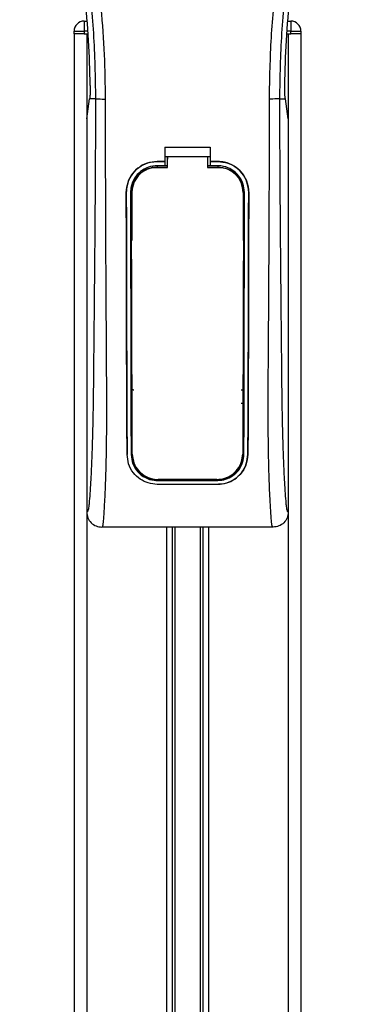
# Model space of a CAD drawing. Header units: millimetres. Extents: x 0 to 420, y 0 to 297.
# Tile 46 of 80: x 185 to 192, y 231 to 252. Entities that reach past the tile are written whole.
import ezdxf

# ---------------------------------------------------------------- set-up
doc = ezdxf.new("R2010")
doc.units = ezdxf.units.MM

msp = doc.modelspace()

# ---------------------------------------------------------------- linework, layer by layer
at = {"color": 7, "linetype": 'Continuous', "lineweight": 25}
for p, q in [((186.1067, 251.7787), (186.1645, 251.7787)), ((186.1067, 251.7787), (186.1067, 251.561)), ((190.5126, 251.7787), (190.5704, 251.7787)), ((190.5704, 251.7787), (190.5704, 251.561)), ((185.889, 251.561), (186.1067, 251.561)), ((185.889, 251.5066), (185.889, 251.561)), ((185.889, 251.5066), (185.889, 181.8293)), ((186.1067, 251.5066), (185.889, 251.5066)), ((186.1067, 251.561), (186.1067, 251.5066)), ((186.1832, 251.561), (186.1067, 251.561)), ((186.1067, 251.5066), (186.1879, 251.5066)), ((186.1612, 251.5066), (186.1612, 181.8293)), ((186.1612, 251.5066), (186.1879, 251.5066)), ((190.4893, 251.5066), (190.516, 251.5066)), ((190.4893, 251.5066), (190.5704, 251.5066)), ((190.5704, 251.561), (190.4939, 251.561)), ((190.516, 251.5066), (190.516, 181.8293)), ((190.5704, 251.5066), (190.5704, 251.561)), ((190.5704, 251.561), (190.7882, 251.561)), ((190.7882, 251.5066), (190.5704, 251.5066)), ((190.7882, 251.561), (190.7882, 251.5066)), ((190.7882, 251.5066), (190.7882, 181.8293)), ((186.1612, 249.6666), (186.2245, 250.1021)), ((186.2245, 250.1021), (186.2253, 250.1074)), ((186.3514, 250.1021), (186.2245, 250.1021)), ((190.3257, 250.1021), (190.4526, 250.1021)), ((190.4526, 250.1021), (190.4519, 250.1074)), ((190.516, 249.6666), (190.4526, 250.1021)), ((186.1612, 249.6666), (186.1612, 241.1747)), ((190.516, 249.6666), (190.516, 241.1747)), ((187.8487, 249.0531), (188.8285, 249.0531)), ((187.8487, 249.0531), (187.8487, 248.7473)), ((187.8487, 248.8561), (187.9031, 248.8561)), ((187.9031, 248.857), (188.7741, 248.857)), ((187.9031, 248.857), (187.9031, 248.7999)), ((188.7741, 248.8561), (188.8285, 248.8561)), ((188.8285, 249.0531), (188.8285, 248.7473)), ((187.6853, 248.7473), (187.8487, 248.7473)), ((187.6853, 248.7468), (187.6853, 248.7473)), ((187.8487, 248.7468), (187.6853, 248.7468)), ((187.8487, 248.6552), (187.6853, 248.6552)), ((187.6853, 248.6552), (187.6853, 248.6234)), ((187.8487, 248.7385), (187.8487, 248.6552)), ((187.9031, 248.6505), (187.8487, 248.6505)), ((188.8285, 248.6505), (188.7741, 248.6505)), ((188.8285, 248.7473), (188.9918, 248.7473)), ((188.9918, 248.7468), (188.8285, 248.7468)), ((188.8285, 248.7385), (188.8285, 248.6552)), ((188.9918, 248.6552), (188.8285, 248.6552)), ((188.9918, 248.7468), (188.9918, 248.7473)), ((188.9918, 248.6552), (188.9918, 248.6234)), ((187.6853, 248.6234), (187.9031, 248.6234)), ((188.7741, 248.6234), (188.9918, 248.6234)), ((187.0166, 248.077), (187.0161, 248.077)), ((187.1078, 248.0771), (187.1391, 248.0771)), ((187.1391, 248.0771), (187.1391, 247.0409)), ((189.538, 248.0771), (189.538, 247.0409)), ((189.5693, 248.0771), (189.538, 248.0771)), ((189.6606, 248.077), (189.661, 248.077)), ((187.1391, 243.452), (187.1391, 242.4159)), ((189.538, 243.452), (189.538, 242.4159)), ((187.0348, 242.4153), (187.0343, 242.4153)), ((187.12, 242.4159), (187.1391, 242.4159)), ((189.5571, 242.4159), (189.538, 242.4159)), ((189.6423, 242.4153), (189.6428, 242.4153)), ((187.6853, 241.8551), (187.6853, 241.8628)), ((187.6853, 241.8551), (188.9918, 241.8551)), ((188.9918, 241.8551), (188.9918, 241.8628)), ((187.6853, 241.7725), (188.9918, 241.7725)), ((187.6853, 241.7725), (187.6853, 241.772)), ((188.9918, 241.772), (187.6853, 241.772)), ((188.9918, 241.7725), (188.9918, 241.772)), ((190.1883, 240.8481), (186.4889, 240.8481)), ((187.8868, 240.8481), (187.8868, 185.3132)), ((188.0048, 240.8481), (188.0048, 185.3132)), ((188.0673, 240.8481), (188.0673, 185.3132)), ((188.6099, 240.8481), (188.6099, 185.3132)), ((188.6724, 240.8481), (188.6724, 185.3132)), ((188.7904, 240.8481), (188.7904, 185.3132))]:
    msp.add_line(p, q, dxfattribs=at)
at = {"color": 7, "linetype": 'Continuous', "lineweight": 25, "flags": 128}
for points in [[(187.6853, 248.6234), (187.5788, 248.6129), (187.481, 248.5837)], [(187.6527, 248.6175), (187.6854, 248.6175), (187.9031, 248.6175)], [(188.7741, 248.6175), (188.9918, 248.6175), (189.0244, 248.6175)]]:
    msp.add_lwpolyline(points, dxfattribs=at)
at = {"color": 7, "linetype": 'Continuous', "lineweight": 25}
for centre, radius, start, end in [((186.1067, 251.561), 0.2177, 90, 180), ((190.5704, 251.561), 0.2177, 0, 90), ((187.6853, 248.0771), 0.5463, 113.87846, 180), ((188.9918, 248.0771), 0.5463, 0, 90), ((187.6853, 242.4159), 0.5463, 180, 265.5108), ((188.9918, 242.4159), 0.5463, 274.4892, 0)]:
    msp.add_arc(centre, radius, start, end, dxfattribs=at)
for points, knots in [([(185.4149, 262.1958), (185.3823, 262.1483), (185.2838, 262.0048), (185.1215, 261.7304), (184.9523, 261.3619), (184.8224, 260.9596), (184.7328, 260.49), (184.7022, 259.9557), (184.741, 259.3697), (184.8473, 258.6908), (185.028, 257.9254), (185.3151, 256.9034), (185.6359, 255.7055), (185.9449, 254.3219), (186.1776, 252.9245), (186.326, 251.5159), (186.343, 250.5733), (186.3514, 250.1021)], [0, 0, 0, 0, 0.0171315, 0.0518789, 0.0867888, 0.1216172, 0.1567305, 0.2033881, 0.2503481, 0.2972709, 0.3674165, 0.4376773, 0.5502447, 0.6628473, 0.7753466, 0.8877074, 1, 1, 1, 1]), ([(186.5684, 250.0949), (186.5642, 250.4143), (186.5556, 251.0671), (186.4792, 252.0594), (186.3591, 253.0606), (186.2104, 253.9302), (186.0577, 254.6707), (185.9222, 255.2619), (185.774, 255.8492), (185.6105, 256.4562), (185.4698, 256.9557), (185.366, 257.3174), (185.3136, 257.5015), (185.2643, 257.6751), (185.2216, 257.8264), (185.1796, 257.9779), (185.1422, 258.1195), (185.1037, 258.2703), (185.0683, 258.4153), (185.0359, 258.5544), (185.0065, 258.6876), (184.9577, 258.9236), (184.9005, 259.2532), (184.8518, 259.6884), (184.8385, 260.1132), (184.8649, 260.5363), (184.9385, 260.9498), (185.0574, 261.3502), (185.2185, 261.7249), (185.3598, 261.9786), (185.458, 262.1373), (185.4933, 262.1916), (185.5104, 262.2178)], [0, 0, 0, 0, 0.0757702, 0.1548571, 0.2359051, 0.3148505, 0.3639911, 0.4151955, 0.4586591, 0.5076202, 0.5642678, 0.5817192, 0.5968623, 0.6096795, 0.624536, 0.6341631, 0.6469813, 0.6592987, 0.6711121, 0.6824202, 0.6932232, 0.7035232, 0.739704, 0.7727671, 0.8079075, 0.8413785, 0.8748477, 0.9102013, 0.9450667, 0.9801292, 0.9903909, 1, 1, 1, 1]), ([(190.1088, 250.0949), (190.1166, 250.5377), (190.1324, 251.4232), (190.2693, 252.7451), (190.4584, 253.9076), (190.6716, 254.9145), (190.826, 255.5496), (190.9342, 255.9649), (190.985, 256.1555), (191.0349, 256.3392), (191.0845, 256.5189), (191.1366, 256.705), (191.1931, 256.9052), (191.2619, 257.1458), (191.3351, 257.4012), (191.4107, 257.6678), (191.4839, 257.9257), (191.5592, 258.2108), (191.6326, 258.5116), (191.7198, 258.9141), (191.8003, 259.3984), (191.8433, 259.9746), (191.8235, 260.419), (191.7764, 260.7381), (191.7344, 260.9419), (191.6803, 261.1466), (191.6164, 261.3413), (191.5408, 261.5332), (191.4572, 261.7164), (191.3663, 261.8922), (191.268, 262.0606), (191.2013, 262.1628), (191.1654, 262.2178)], [0, 0, 0, 0, 0.1050162, 0.2100001, 0.3148093, 0.3841756, 0.4540228, 0.4697491, 0.4859574, 0.5007826, 0.5148922, 0.5301685, 0.5466097, 0.5642069, 0.5895177, 0.6096146, 0.6299353, 0.6531323, 0.6795668, 0.7034488, 0.7509822, 0.7962784, 0.8412589, 0.8577085, 0.8747396, 0.8922462, 0.9101144, 0.9261934, 0.9450023, 0.962977, 0.9800887, 1, 1, 1, 1]), ([(191.2623, 262.1958), (191.2948, 262.1484), (191.3933, 262.0048), (191.5557, 261.7304), (191.7249, 261.3619), (191.8548, 260.9596), (191.9444, 260.49), (191.975, 259.9557), (191.9362, 259.3697), (191.8298, 258.6908), (191.6491, 257.9254), (191.362, 256.9034), (191.0413, 255.7055), (190.7322, 254.3219), (190.4995, 252.9245), (190.3511, 251.5159), (190.3342, 250.5733), (190.3257, 250.1021)], [0, 0, 0, 0, 0.0171351, 0.0518824, 0.0867922, 0.1216204, 0.1567336, 0.2033911, 0.2503509, 0.2972735, 0.3674188, 0.4376794, 0.5502464, 0.6628485, 0.7753474, 0.8877078, 1, 1, 1, 1]), ([(186.2371, 250.3873), (186.2282, 250.7119), (186.2103, 251.362), (186.1234, 252.3363), (185.9968, 253.3097), (185.8774, 253.9545), (185.8177, 254.2773)], [0, 0, 0, 0, 0.2486567, 0.4978798, 0.7487052, 1, 1, 1, 1]), ([(190.44, 250.3873), (190.449, 250.7119), (190.4669, 251.362), (190.5538, 252.3363), (190.6804, 253.3097), (190.7997, 253.9545), (190.8594, 254.2773)], [0, 0, 0, 0, 0.2486567, 0.4978798, 0.7487052, 1, 1, 1, 1]), ([(186.2371, 250.3873), (186.2373, 250.3508), (186.2375, 250.278), (186.2332, 250.1766), (186.228, 250.1309), (186.2253, 250.1074)], [0, 0, 0, 0, 0.3260001, 0.6519821, 1, 1, 1, 1]), ([(190.4519, 250.1074), (190.4493, 250.1294), (190.4442, 250.1734), (190.4397, 250.2736), (190.4399, 250.3488), (190.44, 250.3873)], [0, 0, 0, 0, 0.3277767, 0.6555996, 1, 1, 1, 1]), ([(186.3514, 250.1021), (186.35, 249.6689), (186.3471, 248.8298), (186.3395, 247.5736), (186.3289, 246.3321), (186.318, 245.33), (186.3115, 244.5761), (186.3069, 244.0708), (186.3008, 243.5715), (186.2925, 243.0979), (186.2819, 242.6693), (186.2686, 242.288), (186.2528, 241.9422), (186.2352, 241.6516), (186.2203, 241.447), (186.2093, 241.3259), (186.2012, 241.2605), (186.1926, 241.218), (186.1793, 241.1788), (186.1686, 241.1764), (186.1612, 241.1747)], [0, 0, 0, 0, 0.1345803, 0.2606891, 0.3908258, 0.5218164, 0.5741497, 0.6260119, 0.6794971, 0.7306436, 0.7758676, 0.8176431, 0.8578189, 0.896894, 0.9271554, 0.9404322, 0.9512566, 0.9620129, 0.9737095, 1, 1, 1, 1]), ([(186.3514, 250.1021), (186.3564, 250.1013), (186.3667, 250.0995), (186.418, 250.0971), (186.4885, 250.0954), (186.5424, 250.0951), (186.5684, 250.0949)], [0, 0, 0, 0, 0.2412013, 0.5, 0.7587987, 1, 1, 1, 1]), ([(186.4889, 240.8481), (186.4958, 240.8523), (186.5104, 240.861), (186.5244, 240.9596), (186.5355, 241.1192), (186.5443, 241.2674), (186.551, 241.3833), (186.5542, 241.4401), (186.5573, 241.4979), (186.5614, 241.5835), (186.567, 241.713), (186.572, 241.8472), (186.5766, 241.9861), (186.5806, 242.1296), (186.5842, 242.2777), (186.5872, 242.4305), (186.5901, 242.6051), (186.5924, 242.8154), (186.5937, 243.0759), (186.5941, 243.3831), (186.5937, 243.7379), (186.5923, 244.1403), (186.5901, 244.5895), (186.5869, 245.087), (186.5832, 245.612), (186.5799, 246.1524), (186.577, 246.6954), (186.5745, 247.2467), (186.5724, 247.7994), (186.5708, 248.3382), (186.5695, 248.8428), (186.5687, 249.2784), (186.5683, 249.6308), (186.568, 249.8901), (186.5683, 250.0363), (186.5684, 250.0949)], [0, 0, 0, 0, 0.0298605, 0.062661, 0.0824207, 0.1065055, 0.1214363, 0.1269566, 0.1277359, 0.1429311, 0.1582172, 0.1736223, 0.1891751, 0.2049044, 0.2208385, 0.2370044, 0.2534273, 0.275546, 0.3020067, 0.3328988, 0.3683202, 0.4083393, 0.4529465, 0.5020123, 0.5563269, 0.6093284, 0.6630895, 0.718023, 0.7733257, 0.8273697, 0.8780517, 0.923096, 0.956626, 0.9826179, 1, 1, 1, 1]), ([(190.1883, 240.8481), (190.1809, 240.8526), (190.1696, 240.8593), (190.1581, 240.9196), (190.1495, 241.0012), (190.1405, 241.1309), (190.1307, 241.2938), (190.1203, 241.4838), (190.1098, 241.7122), (190.1002, 241.986), (190.0926, 242.2786), (190.0852, 242.69), (190.0826, 243.0424), (190.0819, 243.3213), (190.0817, 243.416), (190.0817, 243.5127), (190.0818, 243.6114), (190.082, 243.7121), (190.0823, 243.8328), (190.0832, 244.0071), (190.0843, 244.1841), (190.0853, 244.3488), (190.0861, 244.4707), (190.087, 244.6041), (190.088, 244.7491), (190.0891, 244.9054), (190.0915, 245.2636), (190.0955, 245.8548), (190.1, 246.6724), (190.1035, 247.5295), (190.1075, 248.3732), (190.1108, 249.2304), (190.1095, 249.7988), (190.1088, 250.0949)], [0, 0, 0, 0, 0.0309601, 0.0470935, 0.0633299, 0.0859793, 0.1072653, 0.1278389, 0.1583054, 0.1892525, 0.2209093, 0.2534961, 0.3188256, 0.3281418, 0.3376388, 0.3473178, 0.3571797, 0.367225, 0.377454, 0.3932487, 0.4192536, 0.4302031, 0.4422954, 0.4555298, 0.4699033, 0.4854101, 0.5020411, 0.5764995, 0.6616013, 0.7455969, 0.8314042, 0.9121632, 1, 1, 1, 1]), ([(190.3257, 250.1021), (190.3207, 250.1013), (190.3104, 250.0995), (190.2592, 250.0971), (190.1886, 250.0954), (190.1348, 250.0951), (190.1088, 250.0949)], [0, 0, 0, 0, 0.2412013, 0.5, 0.7587987, 1, 1, 1, 1]), ([(190.3257, 250.1021), (190.3272, 249.6689), (190.3301, 248.8298), (190.3376, 247.5736), (190.3482, 246.3321), (190.3591, 245.33), (190.3657, 244.5761), (190.3702, 244.0708), (190.3764, 243.5715), (190.3847, 243.0979), (190.3953, 242.6693), (190.4085, 242.288), (190.4244, 241.9422), (190.4419, 241.6516), (190.4568, 241.447), (190.4679, 241.3259), (190.4759, 241.2605), (190.4845, 241.218), (190.4979, 241.1788), (190.5086, 241.1764), (190.516, 241.1747)], [0, 0, 0, 0, 0.1345803, 0.2606891, 0.3908258, 0.5218164, 0.5741497, 0.6260119, 0.6794971, 0.7306436, 0.7758676, 0.8176431, 0.8578189, 0.896894, 0.9271554, 0.9404322, 0.9512566, 0.9620129, 0.9737095, 1, 1, 1, 1]), ([(187.9031, 248.6175), (187.9031, 248.6312), (187.9031, 248.711), (187.9031, 248.7908), (187.9031, 248.857)], [0, 0, 0, 0, 0.1712419, 1, 1, 1, 1]), ([(188.7741, 248.857), (188.7741, 248.7908), (188.7741, 248.711), (188.7741, 248.6311), (188.7741, 248.6175)], [0, 0, 0, 0, 0.828615, 1, 1, 1, 1]), ([(187.0161, 248.077), (187.0234, 248.1523), (187.038, 248.3029), (187.1533, 248.5039), (187.3232, 248.6555), (187.5115, 248.7358), (187.636, 248.744), (187.6853, 248.7473)], [0, 0, 0, 0, 0.2148442, 0.4296944, 0.6444289, 0.8588775, 1, 1, 1, 1]), ([(187.6853, 248.7468), (187.6102, 248.7394), (187.46, 248.7247), (187.2598, 248.6096), (187.1086, 248.4403), (187.028, 248.2519), (187.0198, 248.127), (187.0166, 248.077)], [0, 0, 0, 0, 0.214095, 0.4281873, 0.6423212, 0.8567424, 1, 1, 1, 1]), ([(187.6853, 248.6552), (187.6205, 248.6488), (187.4908, 248.6361), (187.3178, 248.5367), (187.1872, 248.3905), (187.1177, 248.2279), (187.1106, 248.1202), (187.1078, 248.0771)], [0, 0, 0, 0, 0.2141722, 0.4283408, 0.6426173, 0.8571514, 1, 1, 1, 1]), ([(187.9031, 248.6148), (187.9031, 248.6287), (187.9031, 248.6904), (187.9031, 248.752), (187.9031, 248.7999)], [0, 0, 0, 0, 0.22444922, 1, 1, 1, 1]), ([(188.9918, 248.7473), (189.0669, 248.7399), (189.2172, 248.7251), (189.4176, 248.61), (189.569, 248.4406), (189.6497, 248.252), (189.6578, 248.127), (189.661, 248.077)], [0, 0, 0, 0, 0.2140417, 0.428078, 0.6423732, 0.8568778, 1, 1, 1, 1]), ([(189.6606, 248.077), (189.6533, 248.1523), (189.6387, 248.3028), (189.5235, 248.5035), (189.3538, 248.655), (189.1656, 248.7353), (189.0412, 248.7435), (188.9918, 248.7468)], [0, 0, 0, 0, 0.2148479, 0.4297059, 0.6442694, 0.8587571, 1, 1, 1, 1]), ([(189.5693, 248.0771), (189.563, 248.1421), (189.5503, 248.2721), (189.4507, 248.4454), (189.304, 248.5762), (189.1416, 248.6454), (189.0343, 248.6524), (188.9918, 248.6552)], [0, 0, 0, 0, 0.2149666, 0.4299412, 0.6447022, 0.8591569, 1, 1, 1, 1]), ([(187.1286, 248.0957), (187.1342, 248.1541), (187.1456, 248.2709), (187.235, 248.4265), (187.3668, 248.5446), (187.5144, 248.6081), (187.6129, 248.6148), (187.6527, 248.6175)], [0, 0, 0, 0, 0.2133277, 0.4266829, 0.6395459, 0.8543822, 1, 1, 1, 1]), ([(189.0244, 248.6175), (189.0835, 248.6117), (189.2017, 248.6001), (189.3591, 248.5098), (189.4776, 248.377), (189.5398, 248.2304), (189.5461, 248.1338), (189.5486, 248.0957)], [0, 0, 0, 0, 0.2155917, 0.4312275, 0.6458938, 0.860392, 1, 1, 1, 1]), ([(187.0343, 242.4153), (187.0331, 242.5559), (187.0306, 242.8372), (187.0272, 243.423), (187.0239, 244.5199), (187.0203, 246.1223), (187.0175, 247.4254), (187.0161, 248.077)], [0, 0, 0, 0, 0.0777426, 0.1555294, 0.313984, 0.6569639, 1, 1, 1, 1]), ([(187.0166, 248.077), (187.0175, 247.6035), (187.0192, 246.6565), (187.0226, 245.4768), (187.0246, 244.5294), (187.0263, 243.8165), (187.0291, 243.1034), (187.0329, 242.6445), (187.0348, 242.4153)], [0, 0, 0, 0, 0.2490164, 0.4980152, 0.6229127, 0.7477829, 0.8740258, 1, 1, 1, 1]), ([(187.1078, 248.0771), (187.1084, 247.6037), (187.1095, 246.6564), (187.1119, 245.4766), (187.1132, 244.529), (187.1144, 243.8165), (187.1162, 243.1036), (187.1188, 242.645), (187.12, 242.4159)], [0, 0, 0, 0, 0.2490176, 0.498185, 0.6230408, 0.7478694, 0.8740688, 1, 1, 1, 1]), ([(187.1461, 242.4269), (187.1452, 242.6038), (187.1435, 242.9596), (187.1408, 243.7041), (187.1376, 244.8459), (187.1331, 246.3716), (187.1301, 247.521), (187.1286, 248.0957)], [0, 0, 0, 0, 0.0973703, 0.1957761, 0.3958911, 0.6979495, 1, 1, 1, 1]), ([(189.5486, 248.0957), (189.5475, 247.6777), (189.5453, 246.8416), (189.5412, 245.4785), (189.538, 244.2624), (189.5347, 243.1982), (189.5322, 242.6837), (189.531, 242.4269)], [0, 0, 0, 0, 0.2195784, 0.4392845, 0.7186053, 0.8594891, 1, 1, 1, 1]), ([(189.5571, 242.4159), (189.5579, 242.5478), (189.5594, 242.8117), (189.5616, 243.3611), (189.564, 244.4477), (189.5665, 246.0686), (189.5684, 247.4076), (189.5693, 248.0771)], [0, 0, 0, 0, 0.0730832, 0.1462031, 0.2950753, 0.6474953, 1, 1, 1, 1]), ([(189.6423, 242.4153), (189.6435, 242.5472), (189.6458, 242.8112), (189.6491, 243.3605), (189.6524, 244.331), (189.6557, 245.9525), (189.6588, 247.2911), (189.6606, 248.077)], [0, 0, 0, 0, 0.0730778, 0.1461922, 0.2950561, 0.5861196, 1, 1, 1, 1]), ([(189.661, 248.077), (189.6602, 247.6035), (189.6584, 246.6566), (189.655, 245.4769), (189.653, 244.5295), (189.6513, 243.8168), (189.6485, 243.1038), (189.6447, 242.6447), (189.6428, 242.4153)], [0, 0, 0, 0, 0.2490415, 0.4980658, 0.6229723, 0.7478523, 0.8740546, 1, 1, 1, 1]), ([(187.1143, 247.0143), (187.1143, 246.9974), (187.1145, 246.8875), (187.1147, 246.7612), (187.1148, 246.6518), (187.1149, 246.6353)], [0, 0, 0, 0, 0.1334237, 0.8696656, 1, 1, 1, 1]), ([(187.1316, 246.9755), (187.1301, 246.9767), (187.1237, 246.9817), (187.1165, 246.9952), (187.1151, 247.0078), (187.1143, 247.0143)], [0, 0, 0, 0, 0.1332428, 0.5513392, 1, 1, 1, 1]), ([(189.5629, 247.0143), (189.5622, 247.0082), (189.5609, 246.9961), (189.554, 246.9825), (189.5474, 246.9771), (189.5456, 246.9756)], [0, 0, 0, 0, 0.4197308, 0.8394614, 1, 1, 1, 1]), ([(187.1149, 246.6353), (187.1155, 246.6414), (187.1168, 246.6536), (187.1238, 246.6674), (187.1305, 246.6729), (187.1324, 246.6744)], [0, 0, 0, 0, 0.4160512, 0.83216248, 1, 1, 1, 1]), ([(189.5447, 246.6745), (189.5464, 246.6732), (189.5528, 246.6682), (189.5601, 246.6545), (189.5615, 246.6419), (189.5623, 246.6353)], [0, 0, 0, 0, 0.13947935, 0.55064593, 1, 1, 1, 1]), ([(187.1195, 243.863), (187.1211, 243.8647), (187.1247, 243.8687), (187.1307, 243.875), (187.1356, 243.8802), (187.1385, 243.8831), (187.1391, 243.8837)], [0, 0, 0, 0, 0.23957, 0.5510243, 0.9142459, 1, 1, 1, 1]), ([(187.1195, 243.863), (187.1196, 243.8459), (187.1198, 243.7319), (187.1201, 243.6014), (187.1204, 243.4884), (187.1205, 243.4717)], [0, 0, 0, 0, 0.1304713, 0.8719742, 1, 1, 1, 1]), ([(187.18, 243.809), (187.1739, 243.8089), (187.1616, 243.8088), (187.1444, 243.8163), (187.1307, 243.8285), (187.1214, 243.8448), (187.1201, 243.8569), (187.1195, 243.863)], [0, 0, 0, 0, 0.1995185, 0.3990159, 0.5990992, 0.8002843, 1, 1, 1, 1]), ([(189.5576, 243.863), (189.557, 243.8568), (189.5557, 243.8446), (189.5462, 243.8282), (189.5323, 243.816), (189.5151, 243.8087), (189.503, 243.8089), (189.4971, 243.809)], [0, 0, 0, 0, 0.2023246, 0.4046539, 0.6067659, 0.8079877, 1, 1, 1, 1]), ([(189.538, 243.8837), (189.541, 243.8807), (189.5463, 243.8753), (189.5528, 243.8683), (189.5564, 243.8643), (189.5576, 243.863)], [0, 0, 0, 0, 0.4489749, 0.8121966, 1, 1, 1, 1]), ([(189.5566, 243.4717), (189.5567, 243.4884), (189.557, 243.6014), (189.5573, 243.7319), (189.5576, 243.8459), (189.5576, 243.863)], [0, 0, 0, 0, 0.1280258, 0.8695287, 1, 1, 1, 1]), ([(187.1391, 243.452), (187.1363, 243.4549), (187.1311, 243.4602), (187.1249, 243.4669), (187.1215, 243.4706), (187.1205, 243.4717)], [0, 0, 0, 0, 0.4562153, 0.8385917, 1, 1, 1, 1]), ([(189.4967, 243.526), (189.5027, 243.526), (189.5149, 243.5261), (189.5318, 243.5187), (189.5454, 243.5066), (189.5548, 243.4903), (189.556, 243.478), (189.5566, 243.4717)], [0, 0, 0, 0, 0.1972455, 0.3944793, 0.5922386, 0.7922658, 1, 1, 1, 1]), ([(189.5566, 243.4717), (189.5553, 243.4702), (189.5519, 243.4665), (189.5462, 243.4604), (189.5413, 243.4554), (189.5385, 243.4525), (189.538, 243.452)], [0, 0, 0, 0, 0.2159047, 0.5437839, 0.9261602, 1, 1, 1, 1]), ([(187.6853, 241.772), (187.6189, 241.778), (187.4863, 241.7899), (187.3069, 241.8815), (187.1583, 242.022), (187.0556, 242.2062), (187.0412, 242.3479), (187.0343, 242.4153)], [0, 0, 0, 0, 0.1867018, 0.3729124, 0.5722054, 0.7963772, 1, 1, 1, 1]), ([(187.12, 242.4159), (187.1277, 242.3478), (187.1431, 242.2118), (187.2547, 242.0358), (187.416, 241.9095), (187.5732, 241.8593), (187.6626, 241.856), (187.6853, 241.8551)], [0, 0, 0, 0, 0.2365907, 0.4730955, 0.7094684, 0.9259916, 1, 1, 1, 1]), ([(187.1461, 242.4269), (187.1535, 242.3609), (187.1682, 242.2289), (187.2762, 242.0574), (187.4328, 241.9333), (187.5883, 241.8818), (187.6786, 241.8781), (187.7034, 241.8771)], [0, 0, 0, 0, 0.2333586, 0.4666154, 0.700476, 0.9177481, 1, 1, 1, 1]), ([(188.9737, 241.8771), (189.0315, 241.8824), (189.1469, 241.8929), (189.3027, 241.9735), (189.4298, 242.0962), (189.5146, 242.2533), (189.5258, 242.3716), (189.531, 242.4269)], [0, 0, 0, 0, 0.1905868, 0.3807478, 0.5820906, 0.8045106, 1, 1, 1, 1]), ([(188.9918, 241.8551), (189.0497, 241.8603), (189.1655, 241.8708), (189.3218, 241.9512), (189.4507, 242.074), (189.5392, 242.2344), (189.5513, 242.3571), (189.5571, 242.4159)], [0, 0, 0, 0, 0.1873634, 0.3742734, 0.5733177, 0.7958103, 1, 1, 1, 1]), ([(189.6428, 242.4153), (189.6337, 242.3371), (189.6155, 242.1808), (189.4868, 241.979), (189.3012, 241.834), (189.12, 241.7766), (189.0173, 241.7729), (188.9918, 241.772)], [0, 0, 0, 0, 0.2362426, 0.4723403, 0.7098627, 0.9278237, 1, 1, 1, 1]), ([(188.9918, 241.7725), (189.0579, 241.7785), (189.19, 241.7903), (189.3687, 241.8812), (189.5172, 242.0207), (189.6206, 242.2048), (189.6353, 242.3472), (189.6423, 242.4153)], [0, 0, 0, 0, 0.1858018, 0.3710943, 0.5695952, 0.7939653, 1, 1, 1, 1]), ([(188.9737, 241.8771), (188.9498, 241.8771), (188.7165, 241.8771), (188.2931, 241.8771), (187.8935, 241.8771), (187.7034, 241.8771)], [0, 0, 0, 0, 0.0564649, 0.5510099, 1, 1, 1, 1]), ([(186.1612, 241.1747), (186.1661, 241.1319), (186.176, 241.0462), (186.2519, 240.9383), (186.3601, 240.8629), (186.4459, 240.8531), (186.4889, 240.8482)], [0, 0, 0, 0, 0.2499459, 0.4997381, 0.749424, 1, 1, 1, 1]), ([(190.516, 241.1747), (190.511, 241.1319), (190.5012, 241.0462), (190.4253, 240.9383), (190.317, 240.8629), (190.2312, 240.8531), (190.1883, 240.8482)], [0, 0, 0, 0, 0.2499459, 0.4997381, 0.749424, 1, 1, 1, 1])]:
    msp.add_open_spline(points, degree=3, knots=knots, dxfattribs=at)

doc.saveas('drawing.dxf')
